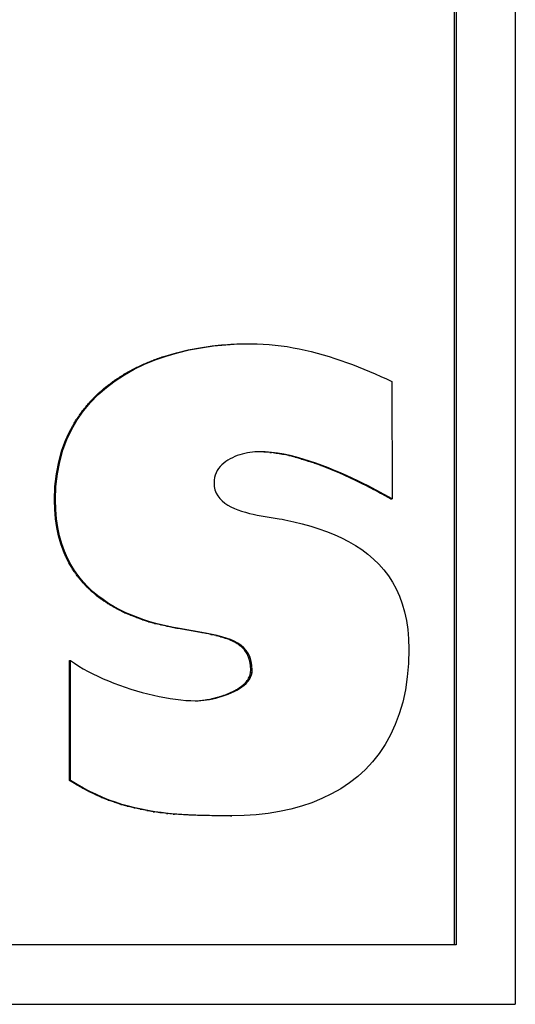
# Model space of a CAD drawing. Header units: millimetres. Extents: x 8 to 428, y 12 to 219.
# Tile 16 of 57: x 229.98 to 232, y 75.58 to 79.58. Entities that reach past the tile are written whole.
import ezdxf

# ---------------------------------------------------------------- set-up
doc = ezdxf.new("R2010")
doc.units = ezdxf.units.MM

msp = doc.modelspace()

# ---------------------------------------------------------------- linework, layer by layer
at = {"color": 7, "linetype": 'Continuous', "lineweight": 30}
for p, q in [((231.9979, 83.5895), (231.9979, 75.5773)), ((231.7505, 75.8198), (231.7505, 83.347)), ((231.7577, 83.347), (231.7577, 75.8198)), ((230.6195, 78.2285), (230.667, 78.2399)), ((230.6246, 78.2285), (230.6721, 78.2399)), ((230.667, 78.2399), (230.7155, 78.249)), ((230.667, 78.2399), (230.6721, 78.2399)), ((230.6721, 78.2399), (230.7207, 78.249)), ((230.7155, 78.249), (230.7649, 78.2562)), ((230.7155, 78.249), (230.7207, 78.249)), ((230.7207, 78.249), (230.7703, 78.2562)), ((230.7649, 78.2562), (230.7703, 78.2562)), ((230.7703, 78.2562), (230.8206, 78.2612)), ((230.8152, 78.2612), (230.8206, 78.2612)), ((230.8206, 78.2612), (230.8715, 78.2642)), ((230.866, 78.2642), (230.9173, 78.2652)), ((230.866, 78.2642), (230.8715, 78.2642)), ((230.8715, 78.2642), (230.9229, 78.2652)), ((230.9173, 78.2652), (230.9229, 78.2652)), ((230.9229, 78.2652), (230.9476, 78.2648)), ((230.9476, 78.2648), (230.9722, 78.2638)), ((230.9722, 78.2638), (230.9968, 78.2621)), ((230.9968, 78.2621), (231.0214, 78.2597)), ((231.0214, 78.2597), (231.0459, 78.2567)), ((231.0459, 78.2567), (231.0704, 78.2531)), ((231.0704, 78.2531), (231.0949, 78.2489)), ((231.0949, 78.2489), (231.1193, 78.2442)), ((231.1193, 78.2442), (231.1436, 78.2389)), ((230.49, 78.1816), (230.5333, 78.1994)), ((230.5285, 78.1994), (230.5333, 78.1994)), ((230.5333, 78.1994), (230.5783, 78.2151)), ((230.5733, 78.2151), (230.6195, 78.2285)), ((230.5733, 78.2151), (230.5783, 78.2151)), ((230.5783, 78.2151), (230.6246, 78.2285)), ((230.6195, 78.2285), (230.6246, 78.2285)), ((231.1436, 78.2389), (231.1679, 78.2332)), ((231.1679, 78.2332), (231.1921, 78.2269)), ((231.1921, 78.2269), (231.2162, 78.2202)), ((231.2162, 78.2202), (231.2403, 78.213)), ((231.2403, 78.213), (231.2642, 78.2054)), ((231.2642, 78.2054), (231.288, 78.1974)), ((230.4084, 78.1391), (230.4483, 78.1615)), ((230.4436, 78.1615), (230.4483, 78.1615)), ((230.4483, 78.1615), (230.49, 78.1816)), ((230.4852, 78.1816), (230.49, 78.1816)), ((231.288, 78.1974), (231.3117, 78.1891)), ((231.3117, 78.1891), (231.3353, 78.1804)), ((231.3353, 78.1804), (231.3587, 78.1713)), ((231.3587, 78.1713), (231.382, 78.162)), ((231.382, 78.162), (231.4052, 78.1523)), ((230.3706, 78.1145), (230.4084, 78.1391)), ((230.4038, 78.1391), (230.4084, 78.1391)), ((231.4052, 78.1523), (231.4282, 78.1425)), ((231.4282, 78.1425), (231.4511, 78.1323)), ((231.4511, 78.1323), (231.4738, 78.122)), ((231.4738, 78.122), (231.4957, 78.1111)), ((230.3015, 78.0582), (230.3349, 78.0875)), ((230.3304, 78.0875), (230.3349, 78.0875)), ((230.3349, 78.0875), (230.3706, 78.1145)), ((230.366, 78.1145), (230.3706, 78.1145)), ((231.4957, 78.1111), (231.4966, 77.6344)), ((230.2706, 78.0265), (230.3015, 78.0582)), ((230.2971, 78.0582), (230.3015, 78.0582)), ((230.2422, 77.9924), (230.2706, 78.0265)), ((230.2662, 78.0265), (230.2706, 78.0265)), ((230.2167, 77.9559), (230.2422, 77.9924)), ((230.2379, 77.9924), (230.2422, 77.9924)), ((230.194, 77.9169), (230.2167, 77.9559)), ((230.2124, 77.9559), (230.2167, 77.9559)), ((230.1744, 77.8754), (230.194, 77.9169)), ((230.1898, 77.9169), (230.194, 77.9169)), ((230.1539, 77.8314), (230.1703, 77.8754)), ((230.1581, 77.8314), (230.1744, 77.8754)), ((230.1703, 77.8754), (230.1744, 77.8754)), ((230.141, 77.7849), (230.1539, 77.8314)), ((230.1451, 77.7848), (230.1581, 77.8314)), ((230.1539, 77.8314), (230.1581, 77.8314)), ((230.8475, 77.8014), (230.838, 77.7966)), ((230.8572, 77.8058), (230.8475, 77.8014)), ((230.8672, 77.8096), (230.8572, 77.8058)), ((230.8774, 77.8131), (230.8672, 77.8096)), ((230.8877, 77.8161), (230.8774, 77.8131)), ((230.898, 77.8187), (230.8877, 77.8161)), ((230.9083, 77.8208), (230.898, 77.8187)), ((230.9185, 77.8225), (230.9083, 77.8208)), ((230.9285, 77.8239), (230.9185, 77.8225)), ((230.9383, 77.8248), (230.9285, 77.8239)), ((230.9478, 77.8254), (230.9383, 77.8248)), ((230.9569, 77.8256), (230.9478, 77.8254)), ((230.9754, 77.8249), (230.9535, 77.8255)), ((230.9811, 77.8249), (230.9569, 77.8256)), ((230.9754, 77.8249), (230.9811, 77.8249)), ((231.0059, 77.8228), (230.9811, 77.8249)), ((231.0002, 77.8228), (231.0059, 77.8228)), ((231.0312, 77.8195), (231.0059, 77.8228)), ((231.0254, 77.8195), (231.0312, 77.8195)), ((231.0568, 77.8151), (231.0312, 77.8195)), ((231.0767, 77.8096), (231.0509, 77.8151)), ((231.0509, 77.8151), (231.0568, 77.8151)), ((231.0827, 77.8096), (231.0568, 77.8151)), ((231.1027, 77.8032), (231.0767, 77.8096)), ((231.0767, 77.8096), (231.0827, 77.8096)), ((231.1087, 77.8032), (231.0827, 77.8096)), ((231.1288, 77.7959), (231.1027, 77.8032)), ((231.1027, 77.8032), (231.1087, 77.8032)), ((231.1348, 77.7959), (231.1087, 77.8032)), ((230.1315, 77.7357), (230.141, 77.7849)), ((230.1356, 77.7357), (230.1451, 77.7848)), ((230.141, 77.7849), (230.1451, 77.7849)), ((230.7976, 77.7651), (230.7913, 77.7573)), ((230.8045, 77.7724), (230.7976, 77.7651)), ((230.8121, 77.7792), (230.8045, 77.7724)), ((230.8202, 77.7855), (230.8121, 77.7792)), ((230.8289, 77.7913), (230.8202, 77.7855)), ((230.838, 77.7966), (230.8289, 77.7913)), ((231.1548, 77.7878), (231.1288, 77.7959)), ((231.1288, 77.7959), (231.1348, 77.7959)), ((231.1609, 77.7878), (231.1348, 77.7959)), ((231.1807, 77.7791), (231.1548, 77.7878)), ((231.1548, 77.7878), (231.1609, 77.7878)), ((231.1868, 77.7791), (231.1609, 77.7878)), ((231.2064, 77.7698), (231.1807, 77.7791)), ((231.1807, 77.7791), (231.1868, 77.7791)), ((231.2126, 77.7698), (231.1868, 77.7791)), ((231.2318, 77.76), (231.2064, 77.7698)), ((231.2064, 77.7698), (231.2126, 77.7698)), ((231.238, 77.76), (231.2126, 77.7698)), ((231.2567, 77.7499), (231.2318, 77.76)), ((231.2318, 77.76), (231.238, 77.76)), ((231.263, 77.7499), (231.238, 77.76)), ((230.1257, 77.684), (230.1315, 77.7357)), ((230.1298, 77.684), (230.1356, 77.7357)), ((230.1315, 77.7357), (230.1356, 77.7357)), ((230.7748, 77.7205), (230.7731, 77.7098)), ((230.7776, 77.7305), (230.7748, 77.7205)), ((230.7813, 77.74), (230.7776, 77.7305)), ((230.7859, 77.7489), (230.7813, 77.74)), ((230.7913, 77.7573), (230.7859, 77.7489)), ((231.2812, 77.7395), (231.2567, 77.7499)), ((231.2875, 77.7395), (231.263, 77.7499)), ((231.3051, 77.7289), (231.2812, 77.7395)), ((231.3114, 77.7289), (231.2875, 77.7395)), ((231.3282, 77.7182), (231.3051, 77.7289)), ((231.3346, 77.7182), (231.3114, 77.7289)), ((230.1238, 77.6296), (230.1257, 77.684)), ((230.1257, 77.684), (230.1298, 77.684)), ((230.1278, 77.6296), (230.1298, 77.684)), ((230.7731, 77.7098), (230.7726, 77.6986)), ((230.7726, 77.6986), (230.7736, 77.6838)), ((230.7736, 77.6838), (230.7766, 77.67)), ((231.3506, 77.7076), (231.3282, 77.7182)), ((231.3571, 77.7076), (231.3346, 77.7182)), ((231.3721, 77.697), (231.3506, 77.7076)), ((231.3786, 77.697), (231.3571, 77.7076)), ((231.3926, 77.6867), (231.3721, 77.697)), ((231.3992, 77.6867), (231.3786, 77.697)), ((231.4966, 77.6344), (231.3992, 77.6867)), ((230.7766, 77.67), (230.7815, 77.6574)), ((230.7815, 77.6574), (230.7881, 77.6458)), ((230.7881, 77.6458), (230.7962, 77.6351)), ((230.1249, 77.59), (230.1238, 77.6296)), ((230.1238, 77.6296), (230.1278, 77.6296)), ((230.1289, 77.59), (230.1278, 77.6296)), ((230.7962, 77.6351), (230.8057, 77.6255)), ((230.8057, 77.6255), (230.8166, 77.6166)), ((230.8166, 77.6166), (230.8285, 77.6086)), ((230.8285, 77.6086), (230.8415, 77.6014)), ((230.8415, 77.6014), (230.8553, 77.5949)), ((231.4899, 77.6344), (231.4966, 77.6344)), ((230.1281, 77.5524), (230.1248, 77.59)), ((230.1249, 77.59), (230.1289, 77.59)), ((230.1322, 77.5524), (230.1289, 77.59)), ((230.8553, 77.5949), (230.8699, 77.589)), ((230.8699, 77.589), (230.885, 77.5838)), ((230.885, 77.5838), (230.9006, 77.5791)), ((230.9006, 77.5791), (230.9165, 77.5749)), ((230.9165, 77.5749), (230.9325, 77.5711)), ((230.9325, 77.5711), (230.9486, 77.5677)), ((230.9486, 77.5677), (230.9645, 77.5647)), ((230.9645, 77.5647), (230.9802, 77.562)), ((230.9802, 77.562), (231.0376, 77.5527)), ((230.1281, 77.5524), (230.1322, 77.5524)), ((230.1374, 77.5168), (230.1322, 77.5524)), ((231.0376, 77.5527), (231.0499, 77.5506)), ((231.0499, 77.5506), (231.0611, 77.5484)), ((231.0611, 77.5484), (231.0968, 77.5406)), ((231.0968, 77.5406), (231.1317, 77.5319)), ((231.1317, 77.5319), (231.1657, 77.5224)), ((231.1657, 77.5224), (231.1987, 77.512)), ((230.1404, 77.4831), (230.1333, 77.5168)), ((230.1333, 77.5168), (230.1374, 77.5168)), ((230.1446, 77.4831), (230.1374, 77.5168)), ((230.1494, 77.4513), (230.1404, 77.4831)), ((230.1404, 77.4831), (230.1446, 77.4831)), ((230.1535, 77.4513), (230.1446, 77.4831)), ((231.1987, 77.512), (231.2307, 77.5006)), ((231.2307, 77.5006), (231.2617, 77.4882)), ((231.2617, 77.4882), (231.2915, 77.4747)), ((230.1494, 77.4513), (230.1535, 77.4513)), ((230.1642, 77.4213), (230.1535, 77.4513)), ((231.2915, 77.4747), (231.3201, 77.4601)), ((231.3201, 77.4601), (231.3475, 77.4443)), ((231.3475, 77.4443), (231.3735, 77.4272)), ((230.1601, 77.4213), (230.1642, 77.4213)), ((230.1766, 77.3931), (230.1642, 77.4213)), ((231.3735, 77.4272), (231.3982, 77.4088)), ((231.3982, 77.4088), (231.4214, 77.389)), ((230.1724, 77.3931), (230.1766, 77.3931)), ((230.1904, 77.3666), (230.1766, 77.3931)), ((230.1862, 77.3666), (230.1904, 77.3666)), ((230.2057, 77.3417), (230.1904, 77.3666)), ((231.4214, 77.389), (231.4431, 77.3678)), ((231.4431, 77.3678), (231.4633, 77.3451)), ((230.2014, 77.3417), (230.2057, 77.3417)), ((230.2222, 77.3184), (230.2057, 77.3417)), ((230.218, 77.3184), (230.2222, 77.3184)), ((230.24, 77.2966), (230.2222, 77.3184)), ((231.4633, 77.3451), (231.4818, 77.3209)), ((231.4818, 77.3209), (231.4987, 77.295)), ((230.2357, 77.2966), (230.24, 77.2966)), ((230.2589, 77.2763), (230.24, 77.2966)), ((231.4987, 77.295), (231.5137, 77.2674)), ((230.2545, 77.2763), (230.2589, 77.2763)), ((230.2788, 77.2574), (230.2589, 77.2763)), ((230.2744, 77.2574), (230.2788, 77.2574)), ((230.2996, 77.2399), (230.2788, 77.2574)), ((230.2952, 77.2399), (230.2996, 77.2399)), ((230.3212, 77.2237), (230.2996, 77.2399)), ((231.5137, 77.2674), (231.527, 77.2382)), ((231.527, 77.2382), (231.5384, 77.2071)), ((230.3167, 77.2237), (230.3212, 77.2237)), ((230.3435, 77.2087), (230.3212, 77.2237)), ((230.339, 77.2087), (230.3435, 77.2087)), ((230.3665, 77.1949), (230.3435, 77.2087)), ((231.5384, 77.2071), (231.5479, 77.1742)), ((230.3619, 77.1949), (230.3665, 77.1949)), ((230.3899, 77.1823), (230.3665, 77.1949)), ((230.4091, 77.1707), (230.3853, 77.1823)), ((230.3853, 77.1823), (230.3899, 77.1823)), ((230.4137, 77.1707), (230.3899, 77.1823)), ((230.4332, 77.1602), (230.4091, 77.1707)), ((230.4091, 77.1707), (230.4137, 77.1707)), ((230.4378, 77.1602), (230.4137, 77.1707)), ((230.4574, 77.1506), (230.4332, 77.1602)), ((230.4332, 77.1602), (230.4378, 77.1602)), ((230.4622, 77.1506), (230.4378, 77.1602)), ((231.5479, 77.1742), (231.5554, 77.1393)), ((230.4818, 77.1419), (230.4574, 77.1506)), ((230.4574, 77.1506), (230.4622, 77.1506)), ((230.4866, 77.1419), (230.4622, 77.1506)), ((230.5062, 77.1341), (230.4818, 77.1419)), ((230.4818, 77.1419), (230.4866, 77.1419)), ((230.511, 77.1341), (230.4866, 77.1419)), ((230.5305, 77.1271), (230.5062, 77.1341)), ((230.5062, 77.1341), (230.511, 77.1341)), ((230.5354, 77.1271), (230.511, 77.1341)), ((230.5547, 77.1209), (230.5305, 77.1271)), ((230.5305, 77.1271), (230.5354, 77.1271)), ((230.5596, 77.1209), (230.5354, 77.1271)), ((230.5789, 77.1153), (230.5547, 77.1209)), ((230.5547, 77.1209), (230.5596, 77.1209)), ((230.5838, 77.1153), (230.5596, 77.1209)), ((231.5554, 77.1393), (231.5608, 77.1025)), ((230.5789, 77.1153), (230.5838, 77.1153)), ((230.6079, 77.1104), (230.5838, 77.1153)), ((230.6318, 77.1059), (230.6079, 77.1104)), ((230.7182, 77.0903), (230.6268, 77.1059)), ((230.7234, 77.0903), (230.6318, 77.1059)), ((230.7449, 77.0864), (230.7234, 77.0903)), ((230.7656, 77.0823), (230.7449, 77.0864)), ((230.7603, 77.0823), (230.7656, 77.0823)), ((230.7855, 77.0779), (230.7656, 77.0823)), ((230.7801, 77.0779), (230.7855, 77.0779)), ((230.8045, 77.073), (230.7855, 77.0779)), ((231.5608, 77.1025), (231.5641, 77.0637)), ((230.817, 77.0675), (230.7991, 77.073)), ((230.7991, 77.073), (230.8045, 77.073)), ((230.8224, 77.0675), (230.8045, 77.073)), ((230.8338, 77.0614), (230.817, 77.0675)), ((230.817, 77.0675), (230.8224, 77.0675)), ((230.8393, 77.0614), (230.8224, 77.0675)), ((230.8338, 77.0614), (230.8393, 77.0614)), ((230.8549, 77.0544), (230.8393, 77.0614)), ((230.8495, 77.0544), (230.8549, 77.0544)), ((230.8693, 77.0466), (230.8549, 77.0544)), ((230.8638, 77.0466), (230.8693, 77.0466)), ((230.8824, 77.0377), (230.8693, 77.0466)), ((230.8768, 77.0377), (230.8824, 77.0377)), ((230.894, 77.0276), (230.8824, 77.0377)), ((231.5641, 77.0637), (231.5652, 77.0228)), ((230.8884, 77.0276), (230.894, 77.0276)), ((230.904, 77.0163), (230.894, 77.0276)), ((230.9068, 77.0036), (230.8984, 77.0163)), ((230.8984, 77.0163), (230.904, 77.0163)), ((230.9124, 77.0036), (230.904, 77.0163)), ((230.9135, 76.9894), (230.9068, 77.0036)), ((230.9068, 77.0036), (230.9124, 77.0036)), ((230.9191, 76.9894), (230.9124, 77.0036)), ((231.5652, 77.0228), (231.5636, 76.9645)), ((230.1851, 76.4876), (230.1851, 76.9761)), ((230.1851, 76.9761), (230.1893, 76.9761)), ((230.1893, 76.4876), (230.1893, 76.9761)), ((230.1893, 76.9761), (230.2056, 76.9647)), ((230.2056, 76.9647), (230.2229, 76.9536)), ((230.9135, 76.9894), (230.9191, 76.9894)), ((230.9214, 76.9561), (230.9184, 76.9736)), ((230.9184, 76.9736), (230.924, 76.9736)), ((230.924, 76.9736), (230.9191, 76.9894)), ((230.927, 76.9561), (230.924, 76.9736)), ((231.5636, 76.9645), (231.5588, 76.9091)), ((230.2229, 76.9536), (230.2411, 76.9427)), ((230.2411, 76.9427), (230.2602, 76.9321)), ((230.2602, 76.9321), (230.28, 76.9218)), ((230.28, 76.9218), (230.3005, 76.9118)), ((230.9157, 76.9081), (230.9194, 76.9173)), ((230.9194, 76.9173), (230.9216, 76.9268)), ((230.9194, 76.9173), (230.925, 76.9173)), ((230.9224, 76.9368), (230.9214, 76.9561)), ((230.9214, 76.9561), (230.927, 76.9561)), ((230.9214, 76.9081), (230.925, 76.9173)), ((230.9216, 76.9268), (230.9224, 76.9368)), ((230.9216, 76.9268), (230.9272, 76.9268)), ((230.9224, 76.9368), (230.928, 76.9368)), ((230.925, 76.9173), (230.9272, 76.9268)), ((230.928, 76.9368), (230.927, 76.9561)), ((230.9272, 76.9268), (230.928, 76.9368)), ((230.3005, 76.9118), (230.3217, 76.9021)), ((230.3217, 76.9021), (230.3433, 76.8929)), ((230.3433, 76.8929), (230.3655, 76.884)), ((230.3655, 76.884), (230.3879, 76.8755)), ((230.8949, 76.8756), (230.9031, 76.8831)), ((230.8976, 76.8831), (230.9031, 76.8831)), ((230.9031, 76.8831), (230.9103, 76.891)), ((230.9047, 76.891), (230.9103, 76.891)), ((230.9103, 76.891), (230.9164, 76.8994)), ((230.9108, 76.8994), (230.9164, 76.8994)), ((230.9157, 76.9081), (230.9214, 76.9081)), ((230.9164, 76.8994), (230.9214, 76.9081)), ((231.5588, 76.9091), (231.5509, 76.8566)), ((230.3879, 76.8755), (230.4107, 76.8674)), ((230.4107, 76.8674), (230.4337, 76.8598)), ((230.4337, 76.8598), (230.4569, 76.8527)), ((230.4569, 76.8527), (230.4801, 76.8461)), ((230.4801, 76.8461), (230.5033, 76.84)), ((230.5033, 76.84), (230.5264, 76.8345)), ((230.818, 76.8346), (230.8304, 76.8392)), ((230.825, 76.8392), (230.8304, 76.8392)), ((230.8304, 76.8392), (230.8425, 76.8442)), ((230.8371, 76.8442), (230.8425, 76.8442)), ((230.8425, 76.8442), (230.8542, 76.8496)), ((230.8487, 76.8497), (230.8542, 76.8496)), ((230.8542, 76.8496), (230.8654, 76.8555)), ((230.8599, 76.8555), (230.8654, 76.8555)), ((230.8654, 76.8555), (230.876, 76.8618)), ((230.8705, 76.8618), (230.876, 76.8618)), ((230.876, 76.8618), (230.8859, 76.8685)), ((230.8803, 76.8685), (230.8859, 76.8685)), ((230.8859, 76.8685), (230.8949, 76.8756)), ((230.8894, 76.8756), (230.8949, 76.8756)), ((231.5509, 76.8566), (231.54, 76.8068)), ((230.5264, 76.8345), (230.5493, 76.8295)), ((230.5493, 76.8295), (230.572, 76.8252)), ((230.572, 76.8252), (230.5943, 76.8214)), ((230.5943, 76.8214), (230.6163, 76.8183)), ((230.6163, 76.8183), (230.6377, 76.8158)), ((230.6377, 76.8158), (230.6586, 76.814)), ((230.6586, 76.814), (230.6788, 76.8129)), ((230.6788, 76.8129), (230.6983, 76.8125)), ((230.6955, 76.8126), (230.7033, 76.8127)), ((230.6983, 76.8125), (230.7085, 76.8127)), ((230.7033, 76.8127), (230.7141, 76.8134)), ((230.7033, 76.8127), (230.7085, 76.8127)), ((230.7085, 76.8127), (230.7193, 76.8134)), ((230.7141, 76.8134), (230.7254, 76.8145)), ((230.7141, 76.8134), (230.7193, 76.8134)), ((230.7193, 76.8134), (230.7307, 76.8145)), ((230.7254, 76.8145), (230.7373, 76.8161)), ((230.7254, 76.8145), (230.7307, 76.8145)), ((230.7307, 76.8145), (230.7425, 76.8161)), ((230.7372, 76.8161), (230.7425, 76.8161)), ((230.7425, 76.8161), (230.7547, 76.8181)), ((230.7494, 76.8181), (230.7547, 76.8181)), ((230.7547, 76.8181), (230.7672, 76.8205)), ((230.7619, 76.8205), (230.7672, 76.8205)), ((230.7672, 76.8205), (230.7799, 76.8234)), ((230.7746, 76.8234), (230.7799, 76.8234)), ((230.7799, 76.8234), (230.7927, 76.8267)), ((230.7873, 76.8267), (230.7927, 76.8267)), ((230.7927, 76.8267), (230.8054, 76.8304)), ((230.8, 76.8304), (230.8054, 76.8304)), ((230.8054, 76.8304), (230.818, 76.8346)), ((230.8126, 76.8346), (230.818, 76.8346)), ((231.54, 76.8068), (231.5262, 76.7597)), ((231.5262, 76.7597), (231.5096, 76.7154)), ((231.5096, 76.7154), (231.4903, 76.6737)), ((231.4903, 76.6737), (231.4685, 76.6347)), ((231.4441, 76.5983), (231.4173, 76.5645)), ((231.4685, 76.6347), (231.4441, 76.5983)), ((231.4173, 76.5645), (231.3882, 76.5332)), ((231.3882, 76.5332), (231.357, 76.5045)), ((230.2114, 76.4715), (230.1851, 76.4876)), ((230.1851, 76.4876), (230.1893, 76.4876)), ((230.2156, 76.4715), (230.1893, 76.4876)), ((231.3236, 76.4782), (231.2882, 76.4545)), ((231.357, 76.5045), (231.3236, 76.4782)), ((230.2375, 76.4566), (230.2114, 76.4715)), ((230.2114, 76.4715), (230.2156, 76.4715)), ((230.2418, 76.4566), (230.2156, 76.4715)), ((230.2636, 76.4429), (230.2375, 76.4566)), ((230.2375, 76.4566), (230.2418, 76.4566)), ((230.268, 76.4429), (230.2418, 76.4566)), ((230.2896, 76.4304), (230.2636, 76.4429)), ((230.2636, 76.4429), (230.268, 76.4429)), ((230.294, 76.4304), (230.268, 76.4429)), ((231.2882, 76.4545), (231.2509, 76.4331)), ((230.3156, 76.4189), (230.2896, 76.4304)), ((230.2896, 76.4304), (230.294, 76.4304)), ((230.32, 76.4189), (230.294, 76.4304)), ((230.3415, 76.4085), (230.3156, 76.4189)), ((230.3156, 76.4189), (230.32, 76.4189)), ((230.346, 76.4085), (230.32, 76.4189)), ((230.3675, 76.3992), (230.3415, 76.4085)), ((230.3415, 76.4085), (230.346, 76.4085)), ((230.3721, 76.3992), (230.346, 76.4085)), ((230.3935, 76.3907), (230.3675, 76.3992)), ((230.3675, 76.3992), (230.3721, 76.3992)), ((230.3981, 76.3907), (230.3721, 76.3992)), ((231.1709, 76.3975), (231.1285, 76.3831)), ((231.2117, 76.4141), (231.1709, 76.3975)), ((231.2509, 76.4331), (231.2117, 76.4141)), ((230.4196, 76.3832), (230.3935, 76.3907)), ((230.3935, 76.3907), (230.3981, 76.3907)), ((230.4243, 76.3832), (230.3981, 76.3907)), ((230.4459, 76.3766), (230.4196, 76.3832)), ((230.4196, 76.3832), (230.4243, 76.3832)), ((230.4506, 76.3766), (230.4243, 76.3832)), ((230.4722, 76.3707), (230.4459, 76.3766)), ((230.4459, 76.3766), (230.4506, 76.3766)), ((230.477, 76.3707), (230.4506, 76.3766)), ((230.4722, 76.3707), (230.477, 76.3707)), ((230.5035, 76.3656), (230.477, 76.3707)), ((230.4987, 76.3656), (230.5035, 76.3656)), ((230.5303, 76.3611), (230.5035, 76.3656)), ((230.5254, 76.3611), (230.5303, 76.3611)), ((230.5572, 76.3574), (230.5303, 76.3611)), ((230.5523, 76.3574), (230.5572, 76.3574)), ((230.5844, 76.3542), (230.5572, 76.3574)), ((231.0391, 76.3614), (230.9924, 76.3538)), ((231.0845, 76.3711), (231.0391, 76.3614)), ((231.1285, 76.3831), (231.0845, 76.3711)), ((230.5795, 76.3542), (230.5844, 76.3542)), ((230.6119, 76.3516), (230.5844, 76.3542)), ((230.6069, 76.3516), (230.6119, 76.3516)), ((230.6397, 76.3494), (230.6119, 76.3516)), ((230.6679, 76.3478), (230.6397, 76.3494)), ((230.6964, 76.3465), (230.6679, 76.3478)), ((230.7253, 76.3455), (230.6964, 76.3465)), ((230.8454, 76.3443), (230.7253, 76.3455)), ((230.8399, 76.3443), (230.8454, 76.3443)), ((230.8954, 76.3453), (230.8454, 76.3443)), ((230.9445, 76.3485), (230.8954, 76.3453)), ((230.9924, 76.3538), (230.9445, 76.3485)), ((231.7577, 75.8198), (224.2423, 75.8198)), ((224.0021, 75.5773), (231.9979, 75.5773))]:
    msp.add_line(p, q, dxfattribs=at)
at = {"color": 7, "linetype": 'Continuous', "lineweight": 30, "flags": 128}
for points in [[(230.1703, 77.8754), (230.1751, 77.8858), (230.18, 77.8962), (230.1898, 77.9169)], [(230.1333, 77.5168), (230.132, 77.5257), (230.1307, 77.5346), (230.1281, 77.5524)], [(230.1601, 77.4213), (230.1574, 77.4288), (230.1548, 77.4363), (230.1494, 77.4513)], [(230.1724, 77.3931), (230.1693, 77.4002), (230.1662, 77.4072), (230.1601, 77.4213)], [(230.1862, 77.3666), (230.1827, 77.3732), (230.1793, 77.3798), (230.1724, 77.3931)], [(230.2014, 77.3417), (230.1976, 77.3479), (230.1938, 77.3541), (230.1862, 77.3666)], [(230.8984, 77.0163), (230.8959, 77.0191), (230.8934, 77.022), (230.8884, 77.0276)], [(230.8894, 76.8756), (230.8914, 76.8775), (230.8935, 76.8793), (230.8976, 76.8831)], [(230.8976, 76.8831), (230.8994, 76.8851), (230.9012, 76.8871), (230.9047, 76.891)], [(230.8705, 76.8618), (230.8729, 76.8635), (230.8754, 76.8651), (230.8803, 76.8685)], [(230.8803, 76.8685), (230.8826, 76.8703), (230.8849, 76.872), (230.8894, 76.8756)]]:
    msp.add_lwpolyline(points, dxfattribs=at)
at = {"color": 7, "linetype": 'Continuous', "lineweight": 30}
for centre, major_axis, ratio, start_param, end_param in [((228, 78.2612), (26, 2.5734), 0.010674, 4.817878, 4.81982), ((228, 78.2642), (26, 1.5139), 0.006436, 4.820502, 4.822471), ((228, 77.8249), (26, -2.1162), 0.009314, 1.455906, 1.456864), ((228, 77.8228), (26, -3.343), 0.01469, 1.456061, 1.457038), ((228, 77.8195), (25.9999, -4.4463), 0.019459, 1.45651, 1.4575), ((228, 77.1153), (25.9998, -5.2973), 0.019492, 1.474487, 1.475416), ((228, 77.1104), (25.9999, -4.8389), 0.018093, 1.472961, 1.473883), ((228, 77.0903), (25.9999, -4.6443), 0.018191, 1.46848, 1.469309), ((228, 77.0864), (25.9998, -5.0891), 0.019967, 1.468339, 1.469139), ((228, 77.0823), (25.9997, -5.7411), 0.022469, 1.468624, 1.469392), ((228, 77.0779), (25.9994, -6.6372), 0.025757, 1.469506, 1.470238), ((228, 76.9894), (-25.8638, 83.3728), 0.031879, 4.70231, 4.7025), ((228, 76.8994), (25.9312, 35.2484), 0.053623, 4.751581, 4.751818), ((228, 76.9081), (25.9057, 45.9022), 0.048194, 4.739391, 4.739581), ((228, 76.8392), (25.9978, 9.5198), 0.035247, 4.807872, 4.808351), ((228, 76.8442), (25.9968, 10.6694), 0.038501, 4.805457, 4.805925), ((228, 76.8496), (25.9952, 11.9748), 0.041816, 4.802464, 4.802916), ((228, 76.8555), (25.9929, 13.4874), 0.04515, 4.798752, 4.799184), ((228, 76.8181), (25.9999, 4.2019), 0.016744, 4.815157, 4.81563), ((228, 76.8205), (25.9998, 5.0104), 0.019843, 4.814511, 4.814993), ((228, 76.8234), (25.9997, 5.8244), 0.022882, 4.813691, 4.814181), ((228, 76.8267), (25.9994, 6.6624), 0.02591, 4.812667, 4.81316), ((228, 76.8304), (25.9991, 7.5432), 0.028964, 4.811396, 4.811888), ((228, 76.8346), (25.9986, 8.4876), 0.03207, 4.809821, 4.810309), ((228, 76.3707), (25.9999, -4.9693), 0.017607, 1.477909, 1.478933), ((228, 76.3656), (25.9999, -4.2583), 0.015396, 1.476034, 1.477065), ((228, 76.3611), (26, -3.6022), 0.013264, 1.47431, 1.47535), ((228, 76.3574), (26, -3.0017), 0.011237, 1.472719, 1.473769), ((228, 76.3542), (26, -2.4572), 0.009339, 1.471244, 1.472305), ((228, 76.3516), (26, -1.9687), 0.007586, 1.469863, 1.470936), ((228, 76.3494), (26, -1.5356), 0.005995, 1.468557, 1.469645), ((228, 76.3478), (26, -1.1575), 0.004574, 1.467306, 1.468409), ((228, 76.3465), (26, -0.8331), 0.003331, 1.466094, 1.467212)]:
    msp.add_ellipse(centre, major_axis=major_axis, ratio=ratio, start_param=start_param, end_param=end_param, dxfattribs=at)
for points, knots in [([(230.4852, 78.1816), (230.4888, 78.1831), (230.496, 78.186), (230.5105, 78.192), (230.5213, 78.1965), (230.5285, 78.1994)], [0, 0, 0, 0, 0.250397, 0.500809, 1, 1, 1, 1]), ([(230.5285, 78.1994), (230.5322, 78.2007), (230.5397, 78.2033), (230.5547, 78.2086), (230.5659, 78.2125), (230.5733, 78.2151)], [0, 0, 0, 0, 0.2504101, 0.5008343, 1, 1, 1, 1]), ([(230.4038, 78.1391), (230.4071, 78.141), (230.4138, 78.1447), (230.427, 78.1522), (230.437, 78.1578), (230.4436, 78.1615)], [0, 0, 0, 0, 0.250359, 0.500719, 1, 1, 1, 1]), ([(230.4436, 78.1615), (230.4471, 78.1632), (230.454, 78.1665), (230.4679, 78.1732), (230.4783, 78.1782), (230.4852, 78.1816)], [0, 0, 0, 0, 0.250374, 0.500765, 1, 1, 1, 1]), ([(230.366, 78.1145), (230.3692, 78.1165), (230.3755, 78.1207), (230.3881, 78.1289), (230.3975, 78.135), (230.4038, 78.1391)], [0, 0, 0, 0, 0.2503372, 0.5006744, 1, 1, 1, 1]), ([(230.2971, 78.0582), (230.2999, 78.0607), (230.3054, 78.0655), (230.3165, 78.0753), (230.3249, 78.0826), (230.3304, 78.0875)], [0, 0, 0, 0, 0.250282, 0.500554, 1, 1, 1, 1]), ([(230.3304, 78.0875), (230.3334, 78.0898), (230.3393, 78.0943), (230.3512, 78.1033), (230.3601, 78.11), (230.366, 78.1145)], [0, 0, 0, 0, 0.250314, 0.500616, 1, 1, 1, 1]), ([(230.2662, 78.0265), (230.2688, 78.0292), (230.2739, 78.0344), (230.2842, 78.045), (230.2919, 78.0529), (230.2971, 78.0582)], [0, 0, 0, 0, 0.250244, 0.500479, 1, 1, 1, 1]), ([(230.2379, 77.9924), (230.2403, 77.9953), (230.245, 78.001), (230.2544, 78.0123), (230.2615, 78.0208), (230.2662, 78.0265)], [0, 0, 0, 0, 0.250204, 0.500401, 1, 1, 1, 1]), ([(230.2124, 77.9559), (230.2145, 77.9589), (230.2188, 77.965), (230.2273, 77.9772), (230.2337, 77.9863), (230.2379, 77.9924)], [0, 0, 0, 0, 0.250165, 0.500323, 1, 1, 1, 1]), ([(230.1898, 77.9169), (230.1917, 77.9201), (230.1955, 77.9266), (230.203, 77.9396), (230.2087, 77.9494), (230.2124, 77.9559)], [0, 0, 0, 0, 0.250125, 0.50025, 1, 1, 1, 1]), ([(231.4899, 77.6344), (231.4818, 77.6389), (231.4617, 77.6501), (231.4294, 77.6675), (231.4049, 77.6803), (231.3926, 77.6867)], [0, 0, 0, 0, 0.249953, 0.624946, 1, 1, 1, 1]), ([(230.218, 77.3184), (230.2166, 77.3203), (230.2138, 77.3242), (230.2083, 77.332), (230.2042, 77.3378), (230.2014, 77.3417)], [0, 0, 0, 0, 0.250165, 0.50033, 1, 1, 1, 1]), ([(230.2357, 77.2966), (230.2342, 77.2984), (230.2313, 77.302), (230.2253, 77.3093), (230.2209, 77.3147), (230.218, 77.3184)], [0, 0, 0, 0, 0.2501936, 0.5003872, 1, 1, 1, 1]), ([(230.2545, 77.2763), (230.253, 77.278), (230.2498, 77.2814), (230.2435, 77.2881), (230.2388, 77.2932), (230.2357, 77.2966)], [0, 0, 0, 0, 0.250224, 0.500449, 1, 1, 1, 1]), ([(230.2744, 77.2574), (230.2728, 77.259), (230.2694, 77.2621), (230.2628, 77.2684), (230.2579, 77.2731), (230.2545, 77.2763)], [0, 0, 0, 0, 0.250254, 0.500509, 1, 1, 1, 1]), ([(230.2952, 77.2399), (230.2934, 77.2413), (230.29, 77.2443), (230.2831, 77.2501), (230.2779, 77.2545), (230.2744, 77.2574)], [0, 0, 0, 0, 0.250283, 0.500566, 1, 1, 1, 1]), ([(230.3167, 77.2237), (230.3149, 77.225), (230.3113, 77.2277), (230.3042, 77.2331), (230.2988, 77.2372), (230.2952, 77.2399)], [0, 0, 0, 0, 0.250308, 0.500616, 1, 1, 1, 1]), ([(230.339, 77.2087), (230.3372, 77.2099), (230.3335, 77.2124), (230.326, 77.2174), (230.3205, 77.2212), (230.3167, 77.2237)], [0, 0, 0, 0, 0.250332, 0.500664, 1, 1, 1, 1]), ([(230.3619, 77.1949), (230.36, 77.1961), (230.3562, 77.1984), (230.3486, 77.2029), (230.3428, 77.2064), (230.339, 77.2087)], [0, 0, 0, 0, 0.250374, 0.500723, 1, 1, 1, 1]), ([(230.3853, 77.1823), (230.3833, 77.1833), (230.3794, 77.1854), (230.3716, 77.1896), (230.3658, 77.1928), (230.3619, 77.1949)], [0, 0, 0, 0, 0.250367, 0.500733, 1, 1, 1, 1]), ([(230.8495, 77.0544), (230.8482, 77.055), (230.8455, 77.0562), (230.8403, 77.0585), (230.8364, 77.0602), (230.8338, 77.0614)], [0, 0, 0, 0, 0.250441, 0.500851, 1, 1, 1, 1]), ([(230.8638, 77.0466), (230.8626, 77.0472), (230.8602, 77.0485), (230.8554, 77.0511), (230.8519, 77.0531), (230.8495, 77.0544)], [0, 0, 0, 0, 0.250395, 0.500764, 1, 1, 1, 1]), ([(230.8768, 77.0377), (230.8758, 77.0384), (230.8736, 77.0399), (230.8693, 77.0428), (230.866, 77.0451), (230.8638, 77.0466)], [0, 0, 0, 0, 0.250348, 0.500676, 1, 1, 1, 1]), ([(230.8884, 77.0276), (230.8874, 77.0284), (230.8855, 77.0301), (230.8817, 77.0335), (230.8788, 77.036), (230.8768, 77.0377)], [0, 0, 0, 0, 0.250291, 0.500565, 1, 1, 1, 1]), ([(230.8599, 76.8555), (230.8608, 76.856), (230.8625, 76.8571), (230.8661, 76.8592), (230.8687, 76.8607), (230.8705, 76.8618)], [0, 0, 0, 0, 0.250342, 0.500684, 1, 1, 1, 1]), ([(230.8399, 76.3443), (230.8232, 76.3443), (230.7948, 76.3444), (230.7549, 76.3449), (230.7317, 76.3453), (230.7201, 76.3455)], [0, 0, 0, 0, 0.418881, 0.709434, 1, 1, 1, 1])]:
    msp.add_open_spline(points, degree=3, knots=knots, dxfattribs=at)

doc.saveas('drawing.dxf')
